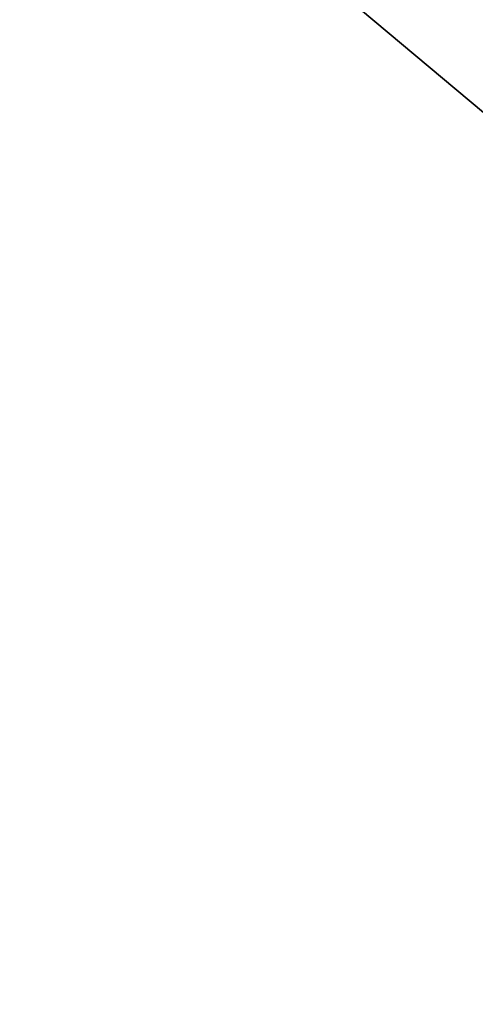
# Model space of a CAD drawing. Header units: millimetres. Extents: x -83 to 676, y -83 to 676.
# Tile 7 of 256: x 108.32 to 113.96, y 75 to 87.18. Entities that reach past the tile are written whole.
import ezdxf

# ---------------------------------------------------------------- set-up
doc = ezdxf.new("R2010")
doc.units = ezdxf.units.MM
doc.header["$MEASUREMENT"] = 0
doc.layers.add('IGES level 0', color=7, linetype='Continuous', true_color=0xff7878)

msp = doc.modelspace()

# ---------------------------------------------------------------- linework, layer by layer
at = {"layer": 'IGES level 0', "color": 254, "true_color": 0xcad1ee}
for p, q in [((105.99298405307, 92.79843673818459, 48.0000000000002), (128.9743173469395, 73.51480844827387, 48.0000000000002)), ((128.9743173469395, 73.51480844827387, 47.0000000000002), (105.99298405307, 92.79843673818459, 47.0000000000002)), ((105.9929840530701, 92.79843673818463, 47.5000000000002), (128.9743173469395, 73.51480844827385, 47.5000000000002))]:
    msp.add_line(p, q, dxfattribs=at)
at = {"layer": 'IGES level 0', "color": 11, "true_color": 0xff7887}
for p, q in [((128.9743173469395, 73.51480844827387, 48.0000000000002), (105.99298405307, 92.79843673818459, 48.0000000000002)), ((128.9743173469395, 73.51480844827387, 47.0000000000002), (105.99298405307, 92.79843673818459, 47.0000000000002))]:
    msp.add_line(p, q, dxfattribs=at)
at = {"layer": 'IGES level 0', "color": 153, "true_color": 0x5393cf}
for centre, radius in [((296.5, 296.5), 296.5), ((296.5, 296.5, -1.19999999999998), 296.5000000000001), ((296.4999999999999, 296.4999999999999), 241), ((296.5, 296.4999999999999, -1.19999999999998), 241.0000000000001)]:
    msp.add_circle(centre, radius, dxfattribs=at)
at = {"layer": 'IGES level 0'}
for centre, radius in [((296.5, 296.5, 47), 296.5000000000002), ((296.5, 296.5), 296.5000000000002), ((296.5, 296.5, 47), 295.3000000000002), ((296.5, 296.5000000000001), 295.3000000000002)]:
    msp.add_circle(centre, radius, dxfattribs=at)
at = {"layer": 'IGES level 0', "color": 124, "true_color": 0x1aa180}
for centre, radius in [((296.5, 296.5, 47.0000000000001), 294.9999999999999), ((296.5, 296.5000000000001, 45.8000000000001), 294.9999999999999), ((296.5, 296.5, 47.0000000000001), 242.4999999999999), ((296.5, 296.5, 45.8000000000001), 242.4999999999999)]:
    msp.add_circle(centre, radius, dxfattribs=at)
at = {"layer": 'IGES level 0', "color": 31, "true_color": 0xffba87}
for centre, radius in [((296.5, 296.5000000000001), 242.2000000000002), ((296.5, 296.5000000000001, 47), 242.2000000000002), ((296.5, 296.5), 241.0000000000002), ((296.4999999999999, 296.4999999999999, 47), 241.0000000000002)]:
    msp.add_circle(centre, radius, dxfattribs=at)
at = {"layer": 'IGES level 0'}
for centre, radius, start, end in [((296.5, 296.5), 296.5000000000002, 45, 225), ((296.5, 296.5000000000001, 47), 296.5000000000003, 45.0000000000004, 225), ((296.5, 296.5, 23.5), 296.5000000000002, 45, 225), ((296.5, 296.5), 296.5000000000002, 225, 45), ((296.5, 296.5, 47), 296.5000000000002, 224.9999999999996, 45), ((296.5, 296.5, 23.5), 296.5000000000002, 225, 45), ((296.5, 296.5000000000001, 47), 295.3000000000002, 224.9999999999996, 44.99999999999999), ((296.5, 296.5000000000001), 295.3000000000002, 225, 44.99999999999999), ((296.5, 296.5, 23.5), 295.3000000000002, 225, 45.00000000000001)]:
    msp.add_arc(centre, radius, start, end, dxfattribs=at)
at = {"layer": 'IGES level 0', "color": 31, "true_color": 0xffba87}
for centre, radius, start, end in [((296.5, 296.5000000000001), 242.2000000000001, 135, 314.9999999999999), ((296.5000000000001, 296.5, 47), 242.2000000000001, 134.9999999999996, 315), ((296.5, 296.5, 23.5), 242.2000000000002, 135, 315), ((296.5000000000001, 296.5, 47), 241.0000000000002, 134.9999999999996, 315), ((296.5, 296.5), 241.0000000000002, 135, 315), ((296.5, 296.5, 23.5), 241.0000000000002, 135, 315)]:
    msp.add_arc(centre, radius, start, end, dxfattribs=at)
at = {"layer": 'IGES level 0', "color": 153, "true_color": 0x5393cf}
for centre, radius, start in [((296.5, 296.5, -1.19999999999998), 296.5, 164.9999999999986), ((296.5000000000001, 296.5000000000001), 296.5000000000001, 164.9999999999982), ((296.5000000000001, 296.5, -0.59999999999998), 296.5000000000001, 164.9999999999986), ((296.5, 296.4999999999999, -1.19999999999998), 241.0000000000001, 164.9999999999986), ((296.4999999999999, 296.5), 241.0000000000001, 164.9999999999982), ((296.5, 296.5, -0.59999999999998), 241, 164.9999999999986)]:
    msp.add_arc(centre, radius, start, 344.9999999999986, dxfattribs=at)
at = {"layer": 'IGES level 0', "color": 124, "true_color": 0x1aa180}
for centre, radius, start in [((296.5, 296.5, 45.8000000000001), 294.9999999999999, 164.9999999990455), ((296.4999999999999, 296.5, 47.0000000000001), 294.9999999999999, 164.9999999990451), ((296.5000000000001, 296.5, 46.4000000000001), 294.9999999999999, 164.9999999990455), ((296.5, 296.5, 45.8000000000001), 242.4999999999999, 164.9999999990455), ((296.5, 296.5000000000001, 47.00000000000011), 242.4999999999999, 164.9999999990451), ((296.4999999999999, 296.5, 46.4000000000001), 242.5, 164.9999999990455)]:
    msp.add_arc(centre, radius, start, 344.9999999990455, dxfattribs=at)
at = {"layer": 'IGES level 0', "color": 5, "true_color": 0x1212ff, "extrusion": (0.6427876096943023, 0.7660444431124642, -6.952581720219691e-15)}
msp.add_arc((-36.54565110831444, -88.49999999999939, 79.2187036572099), 75, 179.9999999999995, 3.256887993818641e-14, dxfattribs=at)
at = {"layer": 'IGES level 0', "color": 5, "true_color": 0x1212ff, "extrusion": (0.6427876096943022, 0.7660444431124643, 6.790893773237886e-15)}
msp.add_arc((-36.54565110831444, 61.49999999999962, 79.21870365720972), 74.99999999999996, 3.365450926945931e-13, 180, dxfattribs=at)
at = {"layer": 'IGES level 0', "color": 5, "true_color": 0x1212ff, "extrusion": (0.6427876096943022, 0.7660444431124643, 1.616879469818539e-16)}
msp.add_arc((-36.54565110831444, 61.50000000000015, 79.21870365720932), 74.99999999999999, 359.9999999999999, 180, dxfattribs=at)
at = {"layer": 'IGES level 0', "color": 5, "true_color": 0x1212ff, "extrusion": (0.6427876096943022, 0.7660444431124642, -1.212659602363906e-16)}
msp.add_arc((-36.54565110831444, -88.49999999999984, 79.21870365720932), 74.99999999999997, 180, 0, dxfattribs=at)
at = {"layer": 'IGES level 0', "color": 5, "true_color": 0x1212ff, "extrusion": (0.642787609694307, 0.7660444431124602, 0)}
for centre, start, end in [((-36.54565110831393, -88.49999999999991, 78.91870365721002), 180, 0), ((-36.54565110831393, 61.50000000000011, 78.91870365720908), 0, 180)]:
    msp.add_arc(centre, 74.99999999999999, start, end, dxfattribs=at)
at = {"layer": 'IGES level 0', "color": 5, "true_color": 0x1212ff, "extrusion": (0.6427876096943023, 0.7660444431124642, 3.637978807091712e-16)}
msp.add_arc((-36.54565110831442, 61.50000000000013, 78.61870365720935), 74.99999999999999, 359.9999999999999, 180, dxfattribs=at)
msp.add_arc((-36.54565110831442, 61.50000000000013, 78.61870365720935), 74.99999999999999, 359.9999999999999, 180, dxfattribs=at)
at = {"layer": 'IGES level 0', "color": 5, "true_color": 0x1212ff, "extrusion": (0.6427876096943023, 0.7660444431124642, -3.637978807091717e-16)}
msp.add_arc((-36.54565110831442, -88.49999999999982, 78.61870365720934), 74.99999999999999, 180, 359.9999999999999, dxfattribs=at)
msp.add_arc((-36.54565110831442, -88.49999999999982, 78.61870365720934), 74.99999999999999, 180, 359.9999999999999, dxfattribs=at)

doc.saveas('drawing.dxf')
